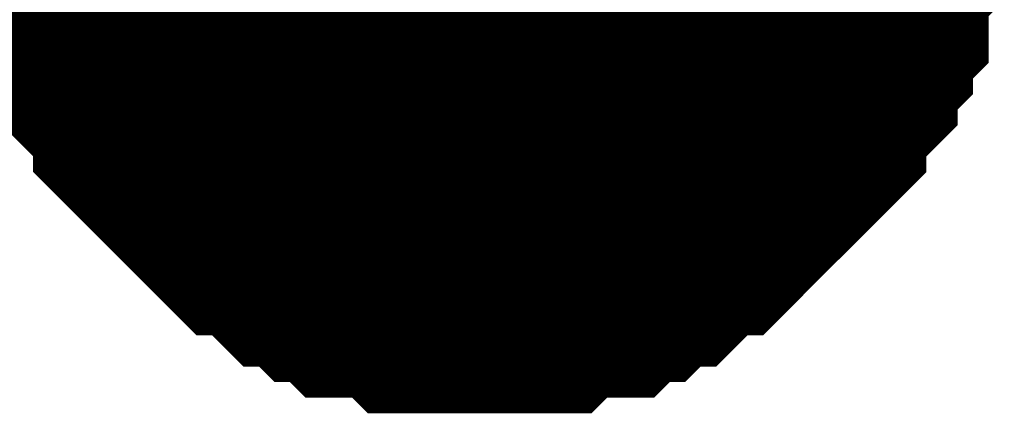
# Model space of a CAD drawing. Header units: inches. Extents: x 0 to 292, y 0 to 193.
# Tile 59 of 256: x 76.755 to 77.987, y 74.618 to 75.111. Entities that reach past the tile are written whole.
import ezdxf

# ---------------------------------------------------------------- set-up
doc = ezdxf.new("R2010")
doc.units = ezdxf.units.IN
doc.layers.add('Sheet', color=255, linetype='Continuous')

msp = doc.modelspace()

# ---------------------------------------------------------------- linework, layer by layer
at = {"layer": 'Sheet'}
msp.add_lwpolyline([(77.042, 75.284, 0.508, 0.508, 1), (77.55, 75.284, 0.508, 0.508, 1)], format="xyseb", close=True, dxfattribs=at)
for points in [[(77.3309, 74.7679, 0.2997, 0.2997, 0), (77.3114, 74.7679, 0.2997, 0.2997, 0), (77.2725, 74.7679, 0.2997, 0.2997, 0), (77.253, 74.7679, 0.2997, 0.2997, 0), (77.2335, 74.7874, 0.2997, 0.2997, 0), (77.214, 74.7874, 0.2997, 0.2997, 0), (77.175, 74.7874, 0.2997, 0.2997, 0), (77.1555, 74.8069, 0.2997, 0.2997, 0), (77.1361, 74.8069, 0.2997, 0.2997, 0), (77.1166, 74.8264, 0.2997, 0.2997, 0), (77.0971, 74.8264, 0.2997, 0.2997, 0), (77.0776, 74.8459, 0.2997, 0.2997, 0), (77.0581, 74.8654, 0.2997, 0.2997, 0), (77.0386, 74.8654, 0.2997, 0.2997, 0), (77.0192, 74.8849, 0.2997, 0.2997, 0), (76.9997, 74.9044, 0.2997, 0.2997, 0), (76.9802, 74.9238, 0.2997, 0.2997, 0), (76.9607, 74.9433, 0.2997, 0.2997, 0), (76.9412, 74.9628, 0.2997, 0.2997, 0), (76.9217, 74.9823, 0.2997, 0.2997, 0), (76.9217, 75.0018, 0.2997, 0.2997, 0), (76.9023, 75.0213, 0.2997, 0.2997, 0), (76.8828, 75.0408, 0.2997, 0.2997, 0), (76.8828, 75.0603, 0.2997, 0.2997, 0), (76.8633, 75.0798, 0.2997, 0.2997, 0), (76.8633, 75.0993, 0.2997, 0.2997, 0), (76.8438, 75.1188, 0.2997, 0.2997, 0), (76.8438, 75.1577, 0.2997, 0.2997, 0), (76.8438, 75.1772, 0.2997, 0.2997, 0), (76.8243, 75.1967, 0.2997, 0.2997, 0), (76.8243, 75.2162, 0.2997, 0.2997, 0), (76.8243, 75.2552, 0.2997, 0.2997, 0), (76.8243, 75.2747, 0.2997, 0.2997, 0)], [(77.3309, 74.7679, 0.2997, 0.2997, 0), (77.3114, 74.7679, 0.2997, 0.2997, 0), (77.2725, 74.7679, 0.2997, 0.2997, 0), (77.253, 74.7679, 0.2997, 0.2997, 0), (77.2335, 74.7874, 0.2997, 0.2997, 0), (77.214, 74.7874, 0.2997, 0.2997, 0), (77.175, 74.7874, 0.2997, 0.2997, 0), (77.1555, 74.8069, 0.2997, 0.2997, 0), (77.1361, 74.8069, 0.2997, 0.2997, 0), (77.1166, 74.8264, 0.2997, 0.2997, 0), (77.0971, 74.8264, 0.2997, 0.2997, 0), (77.0776, 74.8459, 0.2997, 0.2997, 0), (77.0581, 74.8654, 0.2997, 0.2997, 0), (77.0386, 74.8654, 0.2997, 0.2997, 0), (77.0192, 74.8849, 0.2997, 0.2997, 0), (76.9997, 74.9044, 0.2997, 0.2997, 0), (76.9802, 74.9238, 0.2997, 0.2997, 0), (76.9607, 74.9433, 0.2997, 0.2997, 0), (76.9412, 74.9628, 0.2997, 0.2997, 0), (76.9217, 74.9823, 0.2997, 0.2997, 0), (76.9217, 75.0018, 0.2997, 0.2997, 0), (76.9023, 75.0213, 0.2997, 0.2997, 0), (76.8828, 75.0408, 0.2997, 0.2997, 0), (76.8828, 75.0603, 0.2997, 0.2997, 0), (76.8633, 75.0798, 0.2997, 0.2997, 0), (76.8633, 75.0993, 0.2997, 0.2997, 0), (76.8438, 75.1188, 0.2997, 0.2997, 0), (76.8438, 75.1577, 0.2997, 0.2997, 0), (76.8438, 75.1772, 0.2997, 0.2997, 0), (76.8243, 75.1967, 0.2997, 0.2997, 0), (76.8243, 75.2162, 0.2997, 0.2997, 0), (76.8243, 75.2552, 0.2997, 0.2997, 0), (76.8243, 75.2747, 0.2997, 0.2997, 0)], [(77.3309, 74.7679, 0.2997, 0.2997, 0), (77.3114, 74.7679, 0.2997, 0.2997, 0), (77.2725, 74.7679, 0.2997, 0.2997, 0), (77.253, 74.7679, 0.2997, 0.2997, 0), (77.2335, 74.7874, 0.2997, 0.2997, 0), (77.214, 74.7874, 0.2997, 0.2997, 0), (77.175, 74.7874, 0.2997, 0.2997, 0), (77.1555, 74.8069, 0.2997, 0.2997, 0), (77.1361, 74.8069, 0.2997, 0.2997, 0), (77.1166, 74.8264, 0.2997, 0.2997, 0), (77.0971, 74.8264, 0.2997, 0.2997, 0), (77.0776, 74.8459, 0.2997, 0.2997, 0), (77.0581, 74.8654, 0.2997, 0.2997, 0), (77.0386, 74.8654, 0.2997, 0.2997, 0), (77.0192, 74.8849, 0.2997, 0.2997, 0), (76.9997, 74.9044, 0.2997, 0.2997, 0), (76.9802, 74.9238, 0.2997, 0.2997, 0), (76.9607, 74.9433, 0.2997, 0.2997, 0), (76.9412, 74.9628, 0.2997, 0.2997, 0), (76.9217, 74.9823, 0.2997, 0.2997, 0), (76.9217, 75.0018, 0.2997, 0.2997, 0), (76.9023, 75.0213, 0.2997, 0.2997, 0), (76.8828, 75.0408, 0.2997, 0.2997, 0), (76.8828, 75.0603, 0.2997, 0.2997, 0), (76.8633, 75.0798, 0.2997, 0.2997, 0), (76.8633, 75.0993, 0.2997, 0.2997, 0), (76.8438, 75.1188, 0.2997, 0.2997, 0), (76.8438, 75.1577, 0.2997, 0.2997, 0), (76.8438, 75.1772, 0.2997, 0.2997, 0), (76.8243, 75.1967, 0.2997, 0.2997, 0), (76.8243, 75.2162, 0.2997, 0.2997, 0), (76.8243, 75.2552, 0.2997, 0.2997, 0), (76.8243, 75.2747, 0.2997, 0.2997, 0)], [(77.3309, 74.7679, 0.2997, 0.2997, 0), (77.3114, 74.7679, 0.2997, 0.2997, 0), (77.2725, 74.7679, 0.2997, 0.2997, 0), (77.253, 74.7679, 0.2997, 0.2997, 0), (77.2335, 74.7874, 0.2997, 0.2997, 0), (77.214, 74.7874, 0.2997, 0.2997, 0), (77.175, 74.7874, 0.2997, 0.2997, 0), (77.1555, 74.8069, 0.2997, 0.2997, 0), (77.1361, 74.8069, 0.2997, 0.2997, 0), (77.1166, 74.8264, 0.2997, 0.2997, 0), (77.0971, 74.8264, 0.2997, 0.2997, 0), (77.0776, 74.8459, 0.2997, 0.2997, 0), (77.0581, 74.8654, 0.2997, 0.2997, 0), (77.0386, 74.8654, 0.2997, 0.2997, 0), (77.0192, 74.8849, 0.2997, 0.2997, 0), (76.9997, 74.9044, 0.2997, 0.2997, 0), (76.9802, 74.9238, 0.2997, 0.2997, 0), (76.9607, 74.9433, 0.2997, 0.2997, 0), (76.9412, 74.9628, 0.2997, 0.2997, 0), (76.9217, 74.9823, 0.2997, 0.2997, 0), (76.9217, 75.0018, 0.2997, 0.2997, 0), (76.9023, 75.0213, 0.2997, 0.2997, 0), (76.8828, 75.0408, 0.2997, 0.2997, 0), (76.8828, 75.0603, 0.2997, 0.2997, 0), (76.8633, 75.0798, 0.2997, 0.2997, 0), (76.8633, 75.0993, 0.2997, 0.2997, 0), (76.8438, 75.1188, 0.2997, 0.2997, 0), (76.8438, 75.1577, 0.2997, 0.2997, 0), (76.8438, 75.1772, 0.2997, 0.2997, 0), (76.8243, 75.1967, 0.2997, 0.2997, 0), (76.8243, 75.2162, 0.2997, 0.2997, 0), (76.8243, 75.2552, 0.2997, 0.2997, 0), (76.8243, 75.2747, 0.2997, 0.2997, 0)], [(77.8375, 75.2747, 0.2997, 0.2997, 0), (77.8375, 75.2552, 0.2997, 0.2997, 0), (77.8375, 75.2162, 0.2997, 0.2997, 0), (77.8375, 75.1967, 0.2997, 0.2997, 0), (77.818, 75.1772, 0.2997, 0.2997, 0), (77.818, 75.1577, 0.2997, 0.2997, 0), (77.818, 75.1188, 0.2997, 0.2997, 0), (77.7985, 75.0993, 0.2997, 0.2997, 0), (77.7985, 75.0798, 0.2997, 0.2997, 0), (77.779, 75.0603, 0.2997, 0.2997, 0), (77.779, 75.0408, 0.2997, 0.2997, 0), (77.7595, 75.0213, 0.2997, 0.2997, 0), (77.7401, 75.0018, 0.2997, 0.2997, 0), (77.7401, 74.9823, 0.2997, 0.2997, 0), (77.7206, 74.9628, 0.2997, 0.2997, 0), (77.7011, 74.9433, 0.2997, 0.2997, 0), (77.6816, 74.9238, 0.2997, 0.2997, 0), (77.6621, 74.9044, 0.2997, 0.2997, 0), (77.6426, 74.8849, 0.2997, 0.2997, 0), (77.6232, 74.8654, 0.2997, 0.2997, 0), (77.6037, 74.8654, 0.2997, 0.2997, 0), (77.5842, 74.8459, 0.2997, 0.2997, 0), (77.5647, 74.8264, 0.2997, 0.2997, 0), (77.5452, 74.8264, 0.2997, 0.2997, 0), (77.5257, 74.8069, 0.2997, 0.2997, 0), (77.5063, 74.8069, 0.2997, 0.2997, 0), (77.4868, 74.7874, 0.2997, 0.2997, 0), (77.4478, 74.7874, 0.2997, 0.2997, 0), (77.4283, 74.7874, 0.2997, 0.2997, 0), (77.4088, 74.7679, 0.2997, 0.2997, 0), (77.3894, 74.7679, 0.2997, 0.2997, 0), (77.3504, 74.7679, 0.2997, 0.2997, 0), (77.3309, 74.7679, 0.2997, 0.2997, 0)], [(77.8375, 75.2747, 0.2997, 0.2997, 0), (77.8375, 75.2552, 0.2997, 0.2997, 0), (77.8375, 75.2162, 0.2997, 0.2997, 0), (77.8375, 75.1967, 0.2997, 0.2997, 0), (77.818, 75.1772, 0.2997, 0.2997, 0), (77.818, 75.1577, 0.2997, 0.2997, 0), (77.818, 75.1188, 0.2997, 0.2997, 0), (77.7985, 75.0993, 0.2997, 0.2997, 0), (77.7985, 75.0798, 0.2997, 0.2997, 0), (77.779, 75.0603, 0.2997, 0.2997, 0), (77.779, 75.0408, 0.2997, 0.2997, 0), (77.7595, 75.0213, 0.2997, 0.2997, 0), (77.7401, 75.0018, 0.2997, 0.2997, 0), (77.7401, 74.9823, 0.2997, 0.2997, 0), (77.7206, 74.9628, 0.2997, 0.2997, 0), (77.7011, 74.9433, 0.2997, 0.2997, 0), (77.6816, 74.9238, 0.2997, 0.2997, 0), (77.6621, 74.9044, 0.2997, 0.2997, 0), (77.6426, 74.8849, 0.2997, 0.2997, 0), (77.6232, 74.8654, 0.2997, 0.2997, 0), (77.6037, 74.8654, 0.2997, 0.2997, 0), (77.5842, 74.8459, 0.2997, 0.2997, 0), (77.5647, 74.8264, 0.2997, 0.2997, 0), (77.5452, 74.8264, 0.2997, 0.2997, 0), (77.5257, 74.8069, 0.2997, 0.2997, 0), (77.5063, 74.8069, 0.2997, 0.2997, 0), (77.4868, 74.7874, 0.2997, 0.2997, 0), (77.4478, 74.7874, 0.2997, 0.2997, 0), (77.4283, 74.7874, 0.2997, 0.2997, 0), (77.4088, 74.7679, 0.2997, 0.2997, 0), (77.3894, 74.7679, 0.2997, 0.2997, 0), (77.3504, 74.7679, 0.2997, 0.2997, 0), (77.3309, 74.7679, 0.2997, 0.2997, 0)], [(77.8375, 75.2747, 0.2997, 0.2997, 0), (77.8375, 75.2552, 0.2997, 0.2997, 0), (77.8375, 75.2162, 0.2997, 0.2997, 0), (77.8375, 75.1967, 0.2997, 0.2997, 0), (77.818, 75.1772, 0.2997, 0.2997, 0), (77.818, 75.1577, 0.2997, 0.2997, 0), (77.818, 75.1188, 0.2997, 0.2997, 0), (77.7985, 75.0993, 0.2997, 0.2997, 0), (77.7985, 75.0798, 0.2997, 0.2997, 0), (77.779, 75.0603, 0.2997, 0.2997, 0), (77.779, 75.0408, 0.2997, 0.2997, 0), (77.7595, 75.0213, 0.2997, 0.2997, 0), (77.7401, 75.0018, 0.2997, 0.2997, 0), (77.7401, 74.9823, 0.2997, 0.2997, 0), (77.7206, 74.9628, 0.2997, 0.2997, 0), (77.7011, 74.9433, 0.2997, 0.2997, 0), (77.6816, 74.9238, 0.2997, 0.2997, 0), (77.6621, 74.9044, 0.2997, 0.2997, 0), (77.6426, 74.8849, 0.2997, 0.2997, 0), (77.6232, 74.8654, 0.2997, 0.2997, 0), (77.6037, 74.8654, 0.2997, 0.2997, 0), (77.5842, 74.8459, 0.2997, 0.2997, 0), (77.5647, 74.8264, 0.2997, 0.2997, 0), (77.5452, 74.8264, 0.2997, 0.2997, 0), (77.5257, 74.8069, 0.2997, 0.2997, 0), (77.5063, 74.8069, 0.2997, 0.2997, 0), (77.4868, 74.7874, 0.2997, 0.2997, 0), (77.4478, 74.7874, 0.2997, 0.2997, 0), (77.4283, 74.7874, 0.2997, 0.2997, 0), (77.4088, 74.7679, 0.2997, 0.2997, 0), (77.3894, 74.7679, 0.2997, 0.2997, 0), (77.3504, 74.7679, 0.2997, 0.2997, 0), (77.3309, 74.7679, 0.2997, 0.2997, 0)], [(77.8375, 75.2747, 0.2997, 0.2997, 0), (77.8375, 75.2552, 0.2997, 0.2997, 0), (77.8375, 75.2162, 0.2997, 0.2997, 0), (77.8375, 75.1967, 0.2997, 0.2997, 0), (77.818, 75.1772, 0.2997, 0.2997, 0), (77.818, 75.1577, 0.2997, 0.2997, 0), (77.818, 75.1188, 0.2997, 0.2997, 0), (77.7985, 75.0993, 0.2997, 0.2997, 0), (77.7985, 75.0798, 0.2997, 0.2997, 0), (77.779, 75.0603, 0.2997, 0.2997, 0), (77.779, 75.0408, 0.2997, 0.2997, 0), (77.7595, 75.0213, 0.2997, 0.2997, 0), (77.7401, 75.0018, 0.2997, 0.2997, 0), (77.7401, 74.9823, 0.2997, 0.2997, 0), (77.7206, 74.9628, 0.2997, 0.2997, 0), (77.7011, 74.9433, 0.2997, 0.2997, 0), (77.6816, 74.9238, 0.2997, 0.2997, 0), (77.6621, 74.9044, 0.2997, 0.2997, 0), (77.6426, 74.8849, 0.2997, 0.2997, 0), (77.6232, 74.8654, 0.2997, 0.2997, 0), (77.6037, 74.8654, 0.2997, 0.2997, 0), (77.5842, 74.8459, 0.2997, 0.2997, 0), (77.5647, 74.8264, 0.2997, 0.2997, 0), (77.5452, 74.8264, 0.2997, 0.2997, 0), (77.5257, 74.8069, 0.2997, 0.2997, 0), (77.5063, 74.8069, 0.2997, 0.2997, 0), (77.4868, 74.7874, 0.2997, 0.2997, 0), (77.4478, 74.7874, 0.2997, 0.2997, 0), (77.4283, 74.7874, 0.2997, 0.2997, 0), (77.4088, 74.7679, 0.2997, 0.2997, 0), (77.3894, 74.7679, 0.2997, 0.2997, 0), (77.3504, 74.7679, 0.2997, 0.2997, 0), (77.3309, 74.7679, 0.2997, 0.2997, 0)], [(77.3309, 74.7679, 0.0991, 0.0991, 0), (77.3114, 74.7679, 0.0991, 0.0991, 0), (77.2725, 74.7679, 0.0991, 0.0991, 0), (77.253, 74.7679, 0.0991, 0.0991, 0), (77.2335, 74.7874, 0.0991, 0.0991, 0), (77.214, 74.7874, 0.0991, 0.0991, 0), (77.175, 74.7874, 0.0991, 0.0991, 0), (77.1555, 74.8069, 0.0991, 0.0991, 0), (77.1361, 74.8069, 0.0991, 0.0991, 0), (77.1166, 74.8264, 0.0991, 0.0991, 0), (77.0971, 74.8264, 0.0991, 0.0991, 0), (77.0776, 74.8459, 0.0991, 0.0991, 0), (77.0581, 74.8654, 0.0991, 0.0991, 0), (77.0386, 74.8654, 0.0991, 0.0991, 0), (77.0192, 74.8849, 0.0991, 0.0991, 0), (76.9997, 74.9044, 0.0991, 0.0991, 0), (76.9802, 74.9238, 0.0991, 0.0991, 0), (76.9607, 74.9433, 0.0991, 0.0991, 0), (76.9412, 74.9628, 0.0991, 0.0991, 0), (76.9217, 74.9823, 0.0991, 0.0991, 0), (76.9217, 75.0018, 0.0991, 0.0991, 0), (76.9023, 75.0213, 0.0991, 0.0991, 0), (76.8828, 75.0408, 0.0991, 0.0991, 0), (76.8828, 75.0603, 0.0991, 0.0991, 0), (76.8633, 75.0798, 0.0991, 0.0991, 0), (76.8633, 75.0993, 0.0991, 0.0991, 0), (76.8438, 75.1188, 0.0991, 0.0991, 0), (76.8438, 75.1577, 0.0991, 0.0991, 0), (76.8438, 75.1772, 0.0991, 0.0991, 0)], [(77.3309, 74.7679, 0.0991, 0.0991, 0), (77.3114, 74.7679, 0.0991, 0.0991, 0), (77.2725, 74.7679, 0.0991, 0.0991, 0), (77.253, 74.7679, 0.0991, 0.0991, 0), (77.2335, 74.7874, 0.0991, 0.0991, 0), (77.214, 74.7874, 0.0991, 0.0991, 0), (77.175, 74.7874, 0.0991, 0.0991, 0), (77.1555, 74.8069, 0.0991, 0.0991, 0), (77.1361, 74.8069, 0.0991, 0.0991, 0), (77.1166, 74.8264, 0.0991, 0.0991, 0), (77.0971, 74.8264, 0.0991, 0.0991, 0), (77.0776, 74.8459, 0.0991, 0.0991, 0), (77.0581, 74.8654, 0.0991, 0.0991, 0), (77.0386, 74.8654, 0.0991, 0.0991, 0), (77.0192, 74.8849, 0.0991, 0.0991, 0), (76.9997, 74.9044, 0.0991, 0.0991, 0), (76.9802, 74.9238, 0.0991, 0.0991, 0), (76.9607, 74.9433, 0.0991, 0.0991, 0), (76.9412, 74.9628, 0.0991, 0.0991, 0), (76.9217, 74.9823, 0.0991, 0.0991, 0), (76.9217, 75.0018, 0.0991, 0.0991, 0), (76.9023, 75.0213, 0.0991, 0.0991, 0), (76.8828, 75.0408, 0.0991, 0.0991, 0), (76.8828, 75.0603, 0.0991, 0.0991, 0), (76.8633, 75.0798, 0.0991, 0.0991, 0), (76.8633, 75.0993, 0.0991, 0.0991, 0), (76.8438, 75.1188, 0.0991, 0.0991, 0), (76.8438, 75.1577, 0.0991, 0.0991, 0), (76.8438, 75.1772, 0.0991, 0.0991, 0)], [(77.3309, 74.7679, 0.0991, 0.0991, 0), (77.3114, 74.7679, 0.0991, 0.0991, 0), (77.2725, 74.7679, 0.0991, 0.0991, 0), (77.253, 74.7679, 0.0991, 0.0991, 0), (77.2335, 74.7874, 0.0991, 0.0991, 0), (77.214, 74.7874, 0.0991, 0.0991, 0), (77.175, 74.7874, 0.0991, 0.0991, 0), (77.1555, 74.8069, 0.0991, 0.0991, 0), (77.1361, 74.8069, 0.0991, 0.0991, 0), (77.1166, 74.8264, 0.0991, 0.0991, 0), (77.0971, 74.8264, 0.0991, 0.0991, 0), (77.0776, 74.8459, 0.0991, 0.0991, 0), (77.0581, 74.8654, 0.0991, 0.0991, 0), (77.0386, 74.8654, 0.0991, 0.0991, 0), (77.0192, 74.8849, 0.0991, 0.0991, 0), (76.9997, 74.9044, 0.0991, 0.0991, 0), (76.9802, 74.9238, 0.0991, 0.0991, 0), (76.9607, 74.9433, 0.0991, 0.0991, 0), (76.9412, 74.9628, 0.0991, 0.0991, 0), (76.9217, 74.9823, 0.0991, 0.0991, 0), (76.9217, 75.0018, 0.0991, 0.0991, 0), (76.9023, 75.0213, 0.0991, 0.0991, 0), (76.8828, 75.0408, 0.0991, 0.0991, 0), (76.8828, 75.0603, 0.0991, 0.0991, 0), (76.8633, 75.0798, 0.0991, 0.0991, 0), (76.8633, 75.0993, 0.0991, 0.0991, 0), (76.8438, 75.1188, 0.0991, 0.0991, 0), (76.8438, 75.1577, 0.0991, 0.0991, 0), (76.8438, 75.1772, 0.0991, 0.0991, 0)], [(77.3309, 74.7679, 0.0991, 0.0991, 0), (77.3114, 74.7679, 0.0991, 0.0991, 0), (77.2725, 74.7679, 0.0991, 0.0991, 0), (77.253, 74.7679, 0.0991, 0.0991, 0), (77.2335, 74.7874, 0.0991, 0.0991, 0), (77.214, 74.7874, 0.0991, 0.0991, 0), (77.175, 74.7874, 0.0991, 0.0991, 0), (77.1555, 74.8069, 0.0991, 0.0991, 0), (77.1361, 74.8069, 0.0991, 0.0991, 0), (77.1166, 74.8264, 0.0991, 0.0991, 0), (77.0971, 74.8264, 0.0991, 0.0991, 0), (77.0776, 74.8459, 0.0991, 0.0991, 0), (77.0581, 74.8654, 0.0991, 0.0991, 0), (77.0386, 74.8654, 0.0991, 0.0991, 0), (77.0192, 74.8849, 0.0991, 0.0991, 0), (76.9997, 74.9044, 0.0991, 0.0991, 0), (76.9802, 74.9238, 0.0991, 0.0991, 0), (76.9607, 74.9433, 0.0991, 0.0991, 0), (76.9412, 74.9628, 0.0991, 0.0991, 0), (76.9217, 74.9823, 0.0991, 0.0991, 0), (76.9217, 75.0018, 0.0991, 0.0991, 0), (76.9023, 75.0213, 0.0991, 0.0991, 0), (76.8828, 75.0408, 0.0991, 0.0991, 0), (76.8828, 75.0603, 0.0991, 0.0991, 0), (76.8633, 75.0798, 0.0991, 0.0991, 0), (76.8633, 75.0993, 0.0991, 0.0991, 0), (76.8438, 75.1188, 0.0991, 0.0991, 0), (76.8438, 75.1577, 0.0991, 0.0991, 0), (76.8438, 75.1772, 0.0991, 0.0991, 0)], [(77.818, 75.1772, 0.0991, 0.0991, 0), (77.818, 75.1577, 0.0991, 0.0991, 0), (77.818, 75.1188, 0.0991, 0.0991, 0), (77.7985, 75.0993, 0.0991, 0.0991, 0), (77.7985, 75.0798, 0.0991, 0.0991, 0), (77.779, 75.0603, 0.0991, 0.0991, 0), (77.779, 75.0408, 0.0991, 0.0991, 0), (77.7595, 75.0213, 0.0991, 0.0991, 0), (77.7401, 75.0018, 0.0991, 0.0991, 0), (77.7401, 74.9823, 0.0991, 0.0991, 0), (77.7206, 74.9628, 0.0991, 0.0991, 0), (77.7011, 74.9433, 0.0991, 0.0991, 0), (77.6816, 74.9238, 0.0991, 0.0991, 0), (77.6621, 74.9044, 0.0991, 0.0991, 0), (77.6426, 74.8849, 0.0991, 0.0991, 0), (77.6232, 74.8654, 0.0991, 0.0991, 0), (77.6037, 74.8654, 0.0991, 0.0991, 0), (77.5842, 74.8459, 0.0991, 0.0991, 0), (77.5647, 74.8264, 0.0991, 0.0991, 0), (77.5452, 74.8264, 0.0991, 0.0991, 0), (77.5257, 74.8069, 0.0991, 0.0991, 0), (77.5063, 74.8069, 0.0991, 0.0991, 0), (77.4868, 74.7874, 0.0991, 0.0991, 0), (77.4478, 74.7874, 0.0991, 0.0991, 0), (77.4283, 74.7874, 0.0991, 0.0991, 0), (77.4088, 74.7679, 0.0991, 0.0991, 0), (77.3894, 74.7679, 0.0991, 0.0991, 0), (77.3504, 74.7679, 0.0991, 0.0991, 0), (77.3309, 74.7679, 0.0991, 0.0991, 0)], [(77.818, 75.1772, 0.0991, 0.0991, 0), (77.818, 75.1577, 0.0991, 0.0991, 0), (77.818, 75.1188, 0.0991, 0.0991, 0), (77.7985, 75.0993, 0.0991, 0.0991, 0), (77.7985, 75.0798, 0.0991, 0.0991, 0), (77.779, 75.0603, 0.0991, 0.0991, 0), (77.779, 75.0408, 0.0991, 0.0991, 0), (77.7595, 75.0213, 0.0991, 0.0991, 0), (77.7401, 75.0018, 0.0991, 0.0991, 0), (77.7401, 74.9823, 0.0991, 0.0991, 0), (77.7206, 74.9628, 0.0991, 0.0991, 0), (77.7011, 74.9433, 0.0991, 0.0991, 0), (77.6816, 74.9238, 0.0991, 0.0991, 0), (77.6621, 74.9044, 0.0991, 0.0991, 0), (77.6426, 74.8849, 0.0991, 0.0991, 0), (77.6232, 74.8654, 0.0991, 0.0991, 0), (77.6037, 74.8654, 0.0991, 0.0991, 0), (77.5842, 74.8459, 0.0991, 0.0991, 0), (77.5647, 74.8264, 0.0991, 0.0991, 0), (77.5452, 74.8264, 0.0991, 0.0991, 0), (77.5257, 74.8069, 0.0991, 0.0991, 0), (77.5063, 74.8069, 0.0991, 0.0991, 0), (77.4868, 74.7874, 0.0991, 0.0991, 0), (77.4478, 74.7874, 0.0991, 0.0991, 0), (77.4283, 74.7874, 0.0991, 0.0991, 0), (77.4088, 74.7679, 0.0991, 0.0991, 0), (77.3894, 74.7679, 0.0991, 0.0991, 0), (77.3504, 74.7679, 0.0991, 0.0991, 0), (77.3309, 74.7679, 0.0991, 0.0991, 0)], [(77.818, 75.1772, 0.0991, 0.0991, 0), (77.818, 75.1577, 0.0991, 0.0991, 0), (77.818, 75.1188, 0.0991, 0.0991, 0), (77.7985, 75.0993, 0.0991, 0.0991, 0), (77.7985, 75.0798, 0.0991, 0.0991, 0), (77.779, 75.0603, 0.0991, 0.0991, 0), (77.779, 75.0408, 0.0991, 0.0991, 0), (77.7595, 75.0213, 0.0991, 0.0991, 0), (77.7401, 75.0018, 0.0991, 0.0991, 0), (77.7401, 74.9823, 0.0991, 0.0991, 0), (77.7206, 74.9628, 0.0991, 0.0991, 0), (77.7011, 74.9433, 0.0991, 0.0991, 0), (77.6816, 74.9238, 0.0991, 0.0991, 0), (77.6621, 74.9044, 0.0991, 0.0991, 0), (77.6426, 74.8849, 0.0991, 0.0991, 0), (77.6232, 74.8654, 0.0991, 0.0991, 0), (77.6037, 74.8654, 0.0991, 0.0991, 0), (77.5842, 74.8459, 0.0991, 0.0991, 0), (77.5647, 74.8264, 0.0991, 0.0991, 0), (77.5452, 74.8264, 0.0991, 0.0991, 0), (77.5257, 74.8069, 0.0991, 0.0991, 0), (77.5063, 74.8069, 0.0991, 0.0991, 0), (77.4868, 74.7874, 0.0991, 0.0991, 0), (77.4478, 74.7874, 0.0991, 0.0991, 0), (77.4283, 74.7874, 0.0991, 0.0991, 0), (77.4088, 74.7679, 0.0991, 0.0991, 0), (77.3894, 74.7679, 0.0991, 0.0991, 0), (77.3504, 74.7679, 0.0991, 0.0991, 0), (77.3309, 74.7679, 0.0991, 0.0991, 0)], [(77.818, 75.1772, 0.0991, 0.0991, 0), (77.818, 75.1577, 0.0991, 0.0991, 0), (77.818, 75.1188, 0.0991, 0.0991, 0), (77.7985, 75.0993, 0.0991, 0.0991, 0), (77.7985, 75.0798, 0.0991, 0.0991, 0), (77.779, 75.0603, 0.0991, 0.0991, 0), (77.779, 75.0408, 0.0991, 0.0991, 0), (77.7595, 75.0213, 0.0991, 0.0991, 0), (77.7401, 75.0018, 0.0991, 0.0991, 0), (77.7401, 74.9823, 0.0991, 0.0991, 0), (77.7206, 74.9628, 0.0991, 0.0991, 0), (77.7011, 74.9433, 0.0991, 0.0991, 0), (77.6816, 74.9238, 0.0991, 0.0991, 0), (77.6621, 74.9044, 0.0991, 0.0991, 0), (77.6426, 74.8849, 0.0991, 0.0991, 0), (77.6232, 74.8654, 0.0991, 0.0991, 0), (77.6037, 74.8654, 0.0991, 0.0991, 0), (77.5842, 74.8459, 0.0991, 0.0991, 0), (77.5647, 74.8264, 0.0991, 0.0991, 0), (77.5452, 74.8264, 0.0991, 0.0991, 0), (77.5257, 74.8069, 0.0991, 0.0991, 0), (77.5063, 74.8069, 0.0991, 0.0991, 0), (77.4868, 74.7874, 0.0991, 0.0991, 0), (77.4478, 74.7874, 0.0991, 0.0991, 0), (77.4283, 74.7874, 0.0991, 0.0991, 0), (77.4088, 74.7679, 0.0991, 0.0991, 0), (77.3894, 74.7679, 0.0991, 0.0991, 0), (77.3504, 74.7679, 0.0991, 0.0991, 0), (77.3309, 74.7679, 0.0991, 0.0991, 0)]]:
    msp.add_lwpolyline(points, format="xyseb", dxfattribs=at)

doc.saveas('drawing.dxf')
